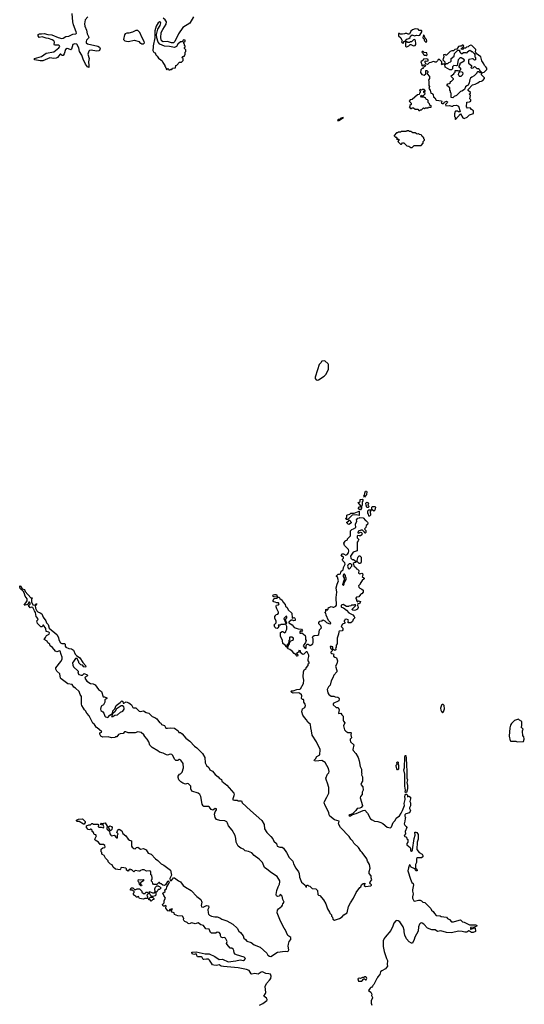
# Model space of a CAD drawing. Extents: x 2673234 to 2760940, y 830506 to 955455.
# Tile 44 of 62: x 2681501 to 2689428, y 893197 to 908678. Entities that reach past the tile are written whole.
import ezdxf

# ---------------------------------------------------------------- set-up
doc = ezdxf.new("R2010")
doc.units = 0

msp = doc.modelspace()

# ---------------------------------------------------------------- linework, layer by layer
at = {"layer": '0CON10XD'}
for points in [[(2682570, 908725), (2682529, 908675), (2682519, 908615), (2682526, 908576), (2682552, 908515), (2682559, 908455), (2682586, 908405), (2682581, 908389), (2682550, 908355), (2682544, 908335), (2682547, 908315), (2682567, 908297), (2682729, 908259), (2682755, 908245), (2682766, 908226), (2682756, 908194), (2682743, 908187), (2682705, 908182), (2682624, 908196), (2682598, 908192), (2682588, 908182), (2682573, 908135), (2682592, 908065), (2682581, 908015), (2682588, 907955), (2682585, 907928), (2682565, 907936), (2682535, 907980), (2682499, 908055), (2682478, 908118), (2682439, 908175), (2682432, 908235), (2682396, 908295), (2682365, 908298), (2682335, 908287), (2682314, 908216), (2682305, 908206), (2682270, 908220), (2682245, 908225), (2682220, 908210), (2682199, 908141), (2682185, 908117), (2682168, 908115), (2682145, 908133), (2682135, 908134), (2682095, 908085), (2682075, 908075), (2682035, 908070), (2681975, 908080), (2681865, 908032), (2681825, 908031), (2681737, 908045), (2681728, 908055), (2681736, 908065), (2681845, 908098), (2681915, 908150), (2682035, 908172), (2682116, 908234), (2682129, 908255), (2682127, 908267), (2682116, 908276), (2682048, 908278), (2682042, 908285), (2682049, 908325), (2682035, 908344), (2682010, 908360), (2681955, 908380), (2681915, 908386), (2681855, 908410), (2681805, 908400), (2681793, 908425), (2681793, 908445), (2681810, 908455), (2681845, 908457), (2681885, 908460), (2681943, 908443), (2682005, 908441), (2682105, 908398), (2682165, 908382), (2682185, 908387), (2682225, 908412), (2682275, 908419), (2682335, 908448), (2682383, 908457), (2682392, 908468), (2682390, 908485), (2682345, 908595), (2682336, 908645), (2682326, 908776)], [(2684230, 908720), (2684175, 908625), (2684066, 908554), (2683995, 908455), (2683939, 908335), (2683915, 908315), (2683885, 908314), (2683824, 908334), (2683755, 908328), (2683729, 908345), (2683716, 908395), (2683722, 908475), (2683747, 908525), (2683801, 908609), (2683805, 908645), (2683787, 908677), (2683755, 908701)], [(2683885, 907890), (2683898, 907902), (2683902, 907918), (2683948, 907922), (2683952, 907958), (2683968, 907962), (2684012, 908008), (2684045, 908010), (2684070, 908035), (2684070, 908065), (2684050, 908085), (2684065, 908100), (2684088, 908102), (2684092, 908118), (2684100, 908125), (2684100, 908165), (2684110, 908175), (2684110, 908205), (2684090, 908225), (2684092, 908238), (2684100, 908245), (2684100, 908265), (2684092, 908272), (2684090, 908295), (2684080, 908305), (2684080, 908325), (2684098, 908342), (2684098, 908358), (2684075, 908360), (2684062, 908348), (2684058, 908332), (2684025, 908328), (2683985, 908292), (2683964, 908256), (2683935, 908240), (2683854, 908256), (2683775, 908259), (2683701, 908291), (2683676, 908326), (2683657, 908395), (2683652, 908445), (2683669, 908531), (2683706, 908585), (2683718, 908628), (2683715, 908638), (2683705, 908642), (2683675, 908628), (2683645, 908577), (2683624, 908505), (2683622, 908395), (2683598, 908265), (2683600, 908225), (2683590, 908215), (2683590, 908195), (2683600, 908185), (2683602, 908172), (2683615, 908160), (2683628, 908158), (2683640, 908125), (2683660, 908105), (2683681, 908071), (2683719, 908049), (2683739, 908029), (2683752, 908005), (2683780, 907955), (2683780, 907945), (2683790, 907935), (2683790, 907925), (2683800, 907915), (2683802, 907902), (2683812, 907892), (2683818, 907892), (2683822, 907908), (2683835, 907910), (2683845, 907890), (2683865, 907890), (2683875, 907900), (2683885, 907890)], [(2683445, 908300), (2683460, 908315), (2683458, 908335), (2683423, 908393), (2683389, 908475), (2683355, 908510), (2683324, 908506), (2683275, 908479), (2683215, 908466), (2683184, 908466), (2683157, 908453), (2683149, 908441), (2683133, 908365), (2683150, 908345), (2683205, 908336), (2683305, 908357), (2683370, 908335), (2683395, 908310), (2683405, 908310), (2683415, 908300), (2683445, 908300)], [(2687525, 908310), (2687540, 908335), (2687558, 908342), (2687585, 908370), (2687615, 908380), (2687635, 908400), (2687642, 908418), (2687665, 908440), (2687705, 908422), (2687735, 908432), (2687765, 908428), (2687788, 908432), (2687820, 908485), (2687820, 908505), (2687815, 908510), (2687775, 908510), (2687758, 908528), (2687715, 908532), (2687672, 908518), (2687645, 908498), (2687625, 908450), (2687605, 908450), (2687585, 908460), (2687555, 908460), (2687547, 908453), (2687515, 908450), (2687475, 908450), (2687465, 908460), (2687452, 908458), (2687452, 908425), (2687490, 908395), (2687498, 908365), (2687510, 908345), (2687500, 908325), (2687512, 908312), (2687525, 908310)], [(2687885, 908320), (2687896, 908344), (2687893, 908365), (2687872, 908385), (2687855, 908430), (2687842, 908438), (2687833, 908393), (2687850, 908380), (2687858, 908345), (2687885, 908320)], [(2687575, 908248), (2687585, 908252), (2687613, 908267), (2687635, 908290), (2687645, 908290), (2687687, 908267), (2687715, 908272), (2687722, 908285), (2687722, 908305), (2687718, 908345), (2687706, 908366), (2687685, 908363), (2687655, 908330), (2687635, 908330), (2687622, 908318), (2687598, 908318), (2687585, 908330), (2687572, 908328), (2687560, 908315), (2687563, 908263), (2687575, 908248)], [(2688345, 907110), (2688425, 907200), (2688464, 907134), (2688485, 907122), (2688530, 907145), (2688565, 907180), (2688628, 907202), (2688632, 907225), (2688628, 907245), (2688616, 907256), (2688597, 907267), (2688575, 907290), (2688535, 907288), (2688518, 907305), (2688525, 907380), (2688566, 907384), (2688590, 907395), (2688588, 907415), (2688570, 907435), (2688580, 907485), (2688560, 907505), (2688580, 907525), (2688580, 907535), (2688548, 907565), (2688548, 907582), (2688614, 907656), (2688655, 907663), (2688696, 907684), (2688725, 907707), (2688755, 907710), (2688775, 907720), (2688800, 907755), (2688800, 907765), (2688750, 907815), (2688772, 907848), (2688797, 907853), (2688823, 907877), (2688837, 907895), (2688840, 907915), (2688826, 907936), (2688800, 907955), (2688790, 907985), (2688762, 908032), (2688745, 908092), (2688670, 908145), (2688670, 908155), (2688660, 908165), (2688665, 908210), (2688605, 908270), (2688587, 908277), (2688562, 908268), (2688545, 908250), (2688522, 908248), (2688505, 908230), (2688472, 908228), (2688455, 908210), (2688430, 908215), (2688478, 908262), (2688468, 908278), (2688452, 908278), (2688435, 908260), (2688415, 908262), (2688395, 908257), (2688368, 908212), (2688335, 908210), (2688315, 908190), (2688288, 908188), (2688263, 908177), (2688210, 908125), (2688205, 908120), (2688195, 908120), (2688185, 908130), (2688160, 908125), (2688162, 908095), (2688148, 908048), (2688180, 908015), (2688180, 907980), (2688145, 907980), (2688135, 907970), (2688120, 907985), (2688130, 907995), (2688130, 908015), (2688095, 908050), (2688075, 908050), (2688065, 908030), (2688045, 908010), (2688025, 908010), (2688005, 908020), (2687983, 908017), (2687957, 908003), (2687932, 907998), (2687905, 907972), (2687882, 907982), (2687870, 908005), (2687870, 908025), (2687885, 908032), (2687895, 908028), (2687915, 908030), (2687915, 908050), (2687895, 908062), (2687842, 908058), (2687838, 908042), (2687800, 908015), (2687820, 907975), (2687820, 907955), (2687825, 907950), (2687855, 907970), (2687868, 907968), (2687878, 907955), (2687868, 907942), (2687852, 907938), (2687842, 907928), (2687835, 907910), (2687822, 907908), (2687802, 907888), (2687797, 907847), (2687817, 907817), (2687855, 907808), (2687882, 907828), (2687882, 907878), (2687895, 907880), (2687910, 907865), (2687910, 907845), (2687902, 907838), (2687900, 907825), (2687940, 907785), (2687940, 907755), (2687923, 907725), (2687930, 907705), (2687930, 907645), (2687940, 907625), (2687928, 907595), (2687947, 907567), (2687962, 907525), (2687978, 907518), (2687997, 907497), (2688002, 907465), (2688020, 907450), (2688044, 907414), (2688125, 907400), (2688130, 907385), (2688122, 907365), (2688135, 907358), (2688158, 907362), (2688168, 907372), (2688172, 907388), (2688195, 907390), (2688208, 907398), (2688220, 907385), (2688215, 907370), (2688190, 907345), (2688195, 907322), (2688255, 907328), (2688285, 907318), (2688305, 907320), (2688315, 907330), (2688365, 907332), (2688395, 907320), (2688420, 907235), (2688415, 907230), (2688395, 907230), (2688385, 907240), (2688345, 907240), (2688340, 907235), (2688330, 907195), (2688330, 907155), (2688340, 907145), (2688340, 907115), (2688345, 907110)], [(2687885, 908112), (2687900, 908125), (2687898, 908158), (2687855, 908160), (2687838, 908178), (2687822, 908178), (2687820, 908165), (2687838, 908148), (2687842, 908132), (2687855, 908120), (2687875, 908120), (2687885, 908112)], [(2688305, 907450), (2688280, 907455), (2688280, 907525), (2688270, 907535), (2688267, 907557), (2688260, 907565), (2688260, 907605), (2688210, 907645), (2688225, 907670), (2688248, 907672), (2688268, 907692), (2688270, 907705), (2688285, 907710), (2688318, 907742), (2688318, 907748), (2688285, 907780), (2688280, 907795), (2688320, 907825), (2688325, 907840), (2688340, 907855), (2688342, 907878), (2688385, 907880), (2688392, 907872), (2688405, 907870), (2688430, 907895), (2688430, 907915), (2688415, 907920), (2688402, 907935), (2688403, 907947), (2688420, 907975), (2688420, 907995), (2688485, 908032), (2688490, 908045), (2688435, 908080), (2688425, 908080), (2688411, 908069), (2688390, 908045), (2688375, 907960), (2688365, 907952), (2688322, 907958), (2688302, 907938), (2688300, 907905), (2688282, 907888), (2688258, 907888), (2688183, 907933), (2688180, 907980), (2688195, 907980), (2688205, 907990), (2688225, 907990), (2688243, 908007), (2688267, 908013), (2688280, 908025), (2688280, 908065), (2688327, 908103), (2688332, 908148), (2688385, 908200), (2688408, 908198), (2688410, 908175), (2688424, 908154), (2688435, 908148), (2688452, 908148), (2688475, 908162), (2688515, 908160), (2688525, 908150), (2688532, 908168), (2688560, 908195), (2688575, 908200), (2688595, 908180), (2688608, 908178), (2688638, 908148), (2688648, 908128), (2688650, 908095), (2688660, 908085), (2688660, 908045), (2688645, 908040), (2688625, 908060), (2688615, 908062), (2688558, 908052), (2688550, 908035), (2688550, 907995), (2688600, 907955), (2688600, 907935), (2688590, 907925), (2688600, 907915), (2688625, 907922), (2688645, 907940), (2688655, 907938), (2688682, 907912), (2688708, 907908), (2688718, 907898), (2688722, 907882), (2688748, 907858), (2688750, 907845), (2688735, 907840), (2688715, 907860), (2688692, 907858), (2688682, 907848), (2688680, 907835), (2688640, 907795), (2688605, 907772), (2688585, 907758), (2688572, 907735), (2688562, 907685), (2688545, 907650), (2688525, 907640), (2688505, 907620), (2688489, 907581), (2688447, 907553), (2688425, 907550), (2688360, 907485), (2688325, 907472), (2688305, 907450)], [(2688402, 907792), (2688435, 907792), (2688462, 907815), (2688467, 907837), (2688452, 907852), (2688415, 907860), (2688392, 907838), (2688390, 907815), (2688400, 907805), (2688402, 907792)], [(2687785, 907250), (2687795, 907260), (2687815, 907260), (2687845, 907290), (2687862, 907282), (2687875, 907290), (2687915, 907290), (2687925, 907300), (2687955, 907300), (2687970, 907315), (2687942, 907332), (2687940, 907355), (2687920, 907375), (2687918, 907408), (2687908, 907418), (2687892, 907422), (2687882, 907432), (2687878, 907448), (2687862, 907452), (2687855, 907460), (2687815, 907460), (2687800, 907475), (2687805, 907490), (2687818, 907488), (2687825, 907480), (2687838, 907482), (2687868, 907512), (2687868, 907518), (2687850, 907535), (2687852, 907558), (2687865, 907550), (2687870, 907555), (2687870, 907565), (2687855, 907580), (2687825, 907580), (2687815, 907570), (2687792, 907578), (2687780, 907565), (2687790, 907555), (2687790, 907535), (2687780, 907525), (2687778, 907502), (2687752, 907498), (2687668, 907422), (2687635, 907420), (2687620, 907395), (2687650, 907365), (2687650, 907345), (2687632, 907328), (2687630, 907315), (2687620, 907305), (2687642, 907282), (2687655, 907280), (2687665, 907290), (2687685, 907290), (2687715, 907270), (2687755, 907270), (2687772, 907252), (2687785, 907250)], [(2686492, 907092), (2686515, 907093), (2686588, 907138), (2686545, 907128), (2686528, 907112), (2686504, 907106), (2686492, 907092)], [(2687665, 906670), (2687695, 906700), (2687805, 906700), (2687840, 906735), (2687840, 906765), (2687858, 906782), (2687860, 906795), (2687852, 906802), (2687848, 906818), (2687822, 906842), (2687820, 906855), (2687808, 906868), (2687782, 906872), (2687765, 906890), (2687758, 906882), (2687745, 906880), (2687715, 906900), (2687675, 906900), (2687645, 906920), (2687625, 906920), (2687615, 906930), (2687585, 906930), (2687575, 906920), (2687515, 906922), (2687495, 906920), (2687485, 906910), (2687445, 906910), (2687435, 906900), (2687422, 906898), (2687382, 906858), (2687382, 906852), (2687402, 906832), (2687418, 906828), (2687428, 906818), (2687420, 906805), (2687432, 906792), (2687445, 906800), (2687458, 906798), (2687458, 906782), (2687440, 906765), (2687485, 906720), (2687498, 906722), (2687515, 906740), (2687535, 906740), (2687582, 906692), (2687615, 906690), (2687645, 906670), (2687665, 906670)], [(2686175, 903010), (2686195, 903013), (2686285, 903072), (2686311, 903099), (2686343, 903155), (2686353, 903185), (2686350, 903255), (2686345, 903268), (2686295, 903312), (2686245, 903310), (2686240, 903305), (2686235, 903290), (2686206, 903254), (2686178, 903172), (2686143, 903055), (2686143, 903037), (2686160, 903015), (2686175, 903010)], [(2686842, 900972), (2686820, 901005), (2686833, 901017), (2686852, 901018), (2686860, 901025), (2686860, 901035), (2686820, 901085), (2686835, 901090), (2686850, 901105), (2686850, 901135), (2686885, 901138), (2686892, 901132), (2686892, 901115), (2686882, 901095), (2686882, 901045), (2686870, 901025), (2686868, 900995), (2686855, 900972), (2686842, 900972)], [(2686915, 901168), (2686908, 901185), (2686918, 901202), (2686924, 901236), (2686933, 901265), (2686947, 901267), (2686952, 901255), (2686948, 901215), (2686915, 901168)], [(2686975, 901010), (2686955, 901010), (2686942, 901045), (2686940, 901075), (2686955, 901090), (2686968, 901088), (2686980, 901075), (2686970, 901045), (2686990, 901025), (2686975, 901010)], [(2687065, 900952), (2687030, 900975), (2687030, 901015), (2687038, 901022), (2687082, 901022), (2687092, 901012), (2687080, 900965), (2687065, 900952)], [(2686745, 900673), (2686782, 900695), (2686777, 900745), (2686798, 900795), (2686792, 900815), (2686815, 900840), (2686837, 900843), (2686845, 900850), (2686897, 900847), (2686932, 900802), (2686945, 900800), (2686965, 900780), (2686968, 900765), (2686965, 900740), (2686942, 900725), (2686937, 900693), (2686920, 900675), (2686925, 900660), (2686940, 900645), (2686938, 900615), (2686928, 900602), (2686922, 900602), (2686918, 900618), (2686885, 900650), (2686865, 900650), (2686820, 900635), (2686812, 900612), (2686822, 900602), (2686855, 900620), (2686870, 900615), (2686880, 900595), (2686875, 900580), (2686857, 900563), (2686835, 900562), (2686815, 900570), (2686800, 900555), (2686802, 900532), (2686828, 900505), (2686820, 900485), (2686802, 900465), (2686800, 900325), (2686740, 900305), (2686698, 900245), (2686701, 900211), (2686725, 900190), (2686745, 900190), (2686790, 900155), (2686777, 900143), (2686755, 900140), (2686742, 900128), (2686740, 900115), (2686750, 900105), (2686752, 900092), (2686788, 900058), (2686790, 900045), (2686805, 900040), (2686828, 900018), (2686823, 899973), (2686845, 899967), (2686875, 899978), (2686885, 899972), (2686892, 899945), (2686880, 899925), (2686910, 899895), (2686910, 899885), (2686881, 899859), (2686850, 899815), (2686848, 899802), (2686822, 899778), (2686828, 899755), (2686842, 899742), (2686876, 899726), (2686895, 899708), (2686899, 899695), (2686894, 899676), (2686875, 899650), (2686865, 899650), (2686852, 899638), (2686828, 899602), (2686793, 899597), (2686780, 899585), (2686782, 899572), (2686790, 899565), (2686790, 899545), (2686802, 899532), (2686815, 899530), (2686825, 899540), (2686852, 899532), (2686846, 899505), (2686838, 899495), (2686812, 899498), (2686808, 899465), (2686812, 899455), (2686819, 899435), (2686805, 899408), (2686778, 899392), (2686755, 899388), (2686735, 899392), (2686720, 899405), (2686780, 899465), (2686775, 899480), (2686762, 899478), (2686755, 899470), (2686715, 899470), (2686705, 899460), (2686673, 899457), (2686665, 899450), (2686635, 899450), (2686582, 899482), (2686552, 899475), (2686550, 899445), (2686555, 899440), (2686585, 899430), (2686636, 899396), (2686671, 899351), (2686735, 899318), (2686756, 899296), (2686763, 899275), (2686742, 899248), (2686729, 899215), (2686705, 899196), (2686660, 899195), (2686658, 899205), (2686668, 899225), (2686660, 899240), (2686635, 899250), (2686610, 899245), (2686610, 899235), (2686600, 899225), (2686600, 899215), (2686610, 899205), (2686608, 899192), (2686574, 899176), (2686550, 899135), (2686575, 899110), (2686575, 899083), (2686565, 899071), (2686518, 899062), (2686513, 899055), (2686508, 899015), (2686487, 898955), (2686488, 898865), (2686470, 898845), (2686470, 898805), (2686460, 898795), (2686468, 898785), (2686465, 898770), (2686452, 898762), (2686422, 898782), (2686418, 898818), (2686405, 898820), (2686395, 898830), (2686380, 898815), (2686382, 898795), (2686408, 898778), (2686412, 898765), (2686410, 898755), (2686390, 898735), (2686390, 898725), (2686405, 898710), (2686428, 898708), (2686438, 898695), (2686430, 898685), (2686432, 898672), (2686450, 898655), (2686480, 898645), (2686494, 898595), (2686485, 898550), (2686460, 898515), (2686482, 898445), (2686482, 898425), (2686436, 898374), (2686418, 898328), (2686396, 898285), (2686380, 898215), (2686354, 898186), (2686332, 898145), (2686344, 898094), (2686355, 898070), (2686375, 898060), (2686395, 898040), (2686435, 898043), (2686455, 898033), (2686496, 898026), (2686512, 898015), (2686520, 898000), (2686515, 897967), (2686425, 897928), (2686423, 897905), (2686472, 897862), (2686505, 897862), (2686521, 897825), (2686510, 897775), (2686515, 897770), (2686545, 897772), (2686559, 897749), (2686583, 897725), (2686580, 897665), (2686587, 897647), (2686608, 897625), (2686587, 897575), (2686602, 897512), (2686622, 897492), (2686655, 897472), (2686705, 897470), (2686710, 897465), (2686703, 897435), (2686712, 897388), (2686693, 897367), (2686690, 897345), (2686700, 897335), (2686700, 897325), (2686750, 897275), (2686734, 897204), (2686739, 897189), (2686781, 897141), (2686817, 897075), (2686832, 897025), (2686848, 896935), (2686870, 896895), (2686870, 896835), (2686878, 896825), (2686870, 896805), (2686887, 896775), (2686887, 896705), (2686875, 896688), (2686861, 896655), (2686893, 896615), (2686897, 896565), (2686883, 896535), (2686883, 896495), (2686856, 896464), (2686851, 896445), (2686887, 896325), (2686884, 896315), (2686867, 896293), (2686845, 896279), (2686802, 896278), (2686781, 896245), (2686730, 896190), (2686685, 896176), (2686672, 896165), (2686675, 896160), (2686695, 896160), (2686728, 896182), (2686785, 896199), (2686894, 896246), (2686925, 896247), (2686964, 896204), (2687014, 896115), (2687040, 896095), (2687075, 896076), (2687125, 896071), (2687175, 896056), (2687205, 896041), (2687274, 895984), (2687325, 895969), (2687339, 895985), (2687370, 896055), (2687398, 896085), (2687414, 896126), (2687465, 896158), (2687496, 896204), (2687513, 896245), (2687546, 896325), (2687541, 896355), (2687554, 896415), (2687549, 896475), (2687554, 896486), (2687565, 896499), (2687575, 896500), (2687592, 896485), (2687595, 896458), (2687615, 896470), (2687638, 896455), (2687641, 896425), (2687630, 896385), (2687639, 896365), (2687642, 896315), (2687623, 896285), (2687623, 896275), (2687640, 896245), (2687623, 896207), (2687568, 896192), (2687552, 896175), (2687550, 896155), (2687562, 896135), (2687554, 896116), (2687553, 896075), (2687541, 896035), (2687550, 896015), (2687572, 895995), (2687582, 895975), (2687557, 895915), (2687560, 895875), (2687544, 895856), (2687543, 895843), (2687576, 895826), (2687580, 895800), (2687597, 895787), (2687600, 895745), (2687584, 895726), (2687584, 895704), (2687634, 895665), (2687641, 895651), (2687642, 895615), (2687655, 895603), (2687665, 895610), (2687670, 895625), (2687696, 895804), (2687712, 895855), (2687706, 895904), (2687725, 895906), (2687738, 895898), (2687761, 895865), (2687758, 895795), (2687745, 895745), (2687742, 895632), (2687774, 895584), (2687825, 895558), (2687835, 895535), (2687832, 895518), (2687812, 895498), (2687752, 895498), (2687732, 895488), (2687732, 895425), (2687721, 895395), (2687717, 895347), (2687722, 895332), (2687742, 895322), (2687744, 895296), (2687724, 895294), (2687707, 895327), (2687652, 895352), (2687635, 895383), (2687625, 895388), (2687607, 895343), (2687600, 895295), (2687638, 895165), (2687663, 895113), (2687682, 895095), (2687686, 895076), (2687669, 894995), (2687669, 894975), (2687684, 894935), (2687670, 894885), (2687672, 894865), (2687694, 894825), (2687705, 894818), (2687767, 894833), (2687793, 894833), (2687814, 894824), (2687835, 894804), (2687865, 894796), (2687960, 894705), (2687970, 894675), (2687998, 894658), (2688016, 894625), (2688045, 894594), (2688105, 894586), (2688122, 894578), (2688207, 894567), (2688220, 894545), (2688253, 894533), (2688285, 894493), (2688315, 894494), (2688405, 894522), (2688425, 894523), (2688455, 894492), (2688485, 894488), (2688565, 894448), (2688667, 894447), (2688680, 894435), (2688675, 894420), (2688653, 894417), (2688645, 894410), (2688580, 894405), (2688585, 894380), (2688595, 894380), (2688605, 894390), (2688625, 894390), (2688635, 894400), (2688658, 894398), (2688659, 894341), (2688625, 894327), (2688597, 894327), (2688568, 894348), (2688555, 894350), (2688527, 894333), (2688495, 894329), (2688453, 894343), (2688395, 894348), (2688285, 894321), (2688205, 894324), (2688118, 894352), (2688065, 894344), (2688025, 894366), (2687975, 894370), (2687905, 894396), (2687848, 894458), (2687825, 894472), (2687805, 894476), (2687795, 894473), (2687782, 894455), (2687767, 894413), (2687758, 894345), (2687710, 894255), (2687696, 894214), (2687672, 894158), (2687655, 894158), (2687620, 894180), (2687579, 894229), (2687552, 894285), (2687540, 894335), (2687542, 894365), (2687526, 894415), (2687471, 894495), (2687448, 894508), (2687425, 894513), (2687412, 894508), (2687378, 894472), (2687364, 894426), (2687332, 894358), (2687240, 894255), (2687225, 894230), (2687213, 894193), (2687213, 894107), (2687227, 894025), (2687262, 893915), (2687280, 893885), (2687272, 893825), (2687278, 893795), (2687248, 893755), (2687190, 893725), (2687170, 893705), (2687160, 893665), (2687120, 893625), (2687120, 893615), (2687110, 893605), (2687065, 893510), (2687050, 893495), (2687045, 893480), (2687025, 893460), (2687015, 893460), (2687005, 893450), (2686982, 893415), (2687015, 893390), (2687030, 893355), (2687028, 893335), (2687042, 893305), (2687042, 893295), (2687020, 893255), (2687020, 893215), (2687031, 893185)], [(2686655, 900820), (2686635, 900820), (2686620, 900835), (2686638, 900852), (2686640, 900885), (2686650, 900895), (2686687, 900903), (2686703, 900917), (2686755, 900920), (2686835, 900950), (2686835, 900880), (2686785, 900893), (2686725, 900890), (2686655, 900820)], [(2686995, 900872), (2686983, 900873), (2686980, 900905), (2686970, 900915), (2686970, 900955), (2686985, 900970), (2687015, 900970), (2687020, 900965), (2687008, 900945), (2687010, 900885), (2686995, 900872)], [(2682344, 898586), (2682332, 898568), (2682335, 898528), (2682345, 898503), (2682420, 898435), (2682422, 898418), (2682412, 898402), (2682430, 898385), (2682465, 898372), (2682485, 898372), (2682515, 898398), (2682560, 898375), (2682567, 898367), (2682565, 898360), (2682531, 898339), (2682522, 898325), (2682555, 898280), (2682615, 898240), (2682657, 898237), (2682689, 898219), (2682737, 898147), (2682788, 898115), (2682813, 898033), (2682835, 898032), (2682868, 898015), (2682870, 898005), (2682838, 897985), (2682838, 897945), (2682820, 897905), (2682782, 897885), (2682770, 897835), (2682774, 897814), (2682805, 897797), (2682825, 897773), (2682841, 897725), (2682850, 897715), (2682885, 897708), (2682916, 897745), (2682960, 897770), (2682965, 897810), (2682997, 897843), (2683015, 897894), (2683080, 897940), (2683105, 897968), (2683119, 897959), (2683125, 897930), (2683135, 897930), (2683175, 897953), (2683218, 897935), (2683258, 897905), (2683276, 897866), (2683287, 897857), (2683325, 897856), (2683376, 897806), (2683395, 897802), (2683445, 897812), (2683486, 897786), (2683528, 897775), (2683580, 897720), (2683625, 897706), (2683655, 897684), (2683695, 897630), (2683719, 897615), (2683727, 897597), (2683775, 897580), (2683795, 897540), (2683825, 897537), (2683875, 897546), (2683935, 897539), (2683992, 897495), (2684002, 897472), (2684025, 897470), (2684055, 897450), (2684111, 897381), (2684174, 897335), (2684245, 897258), (2684285, 897231), (2684372, 897142), (2684411, 897075), (2684412, 896995), (2684433, 896953), (2684471, 896921), (2684486, 896885), (2684531, 896861), (2684570, 896810), (2684618, 896772), (2684640, 896745), (2684670, 896730), (2684674, 896704), (2684756, 896645), (2684865, 896517), (2684870, 896505), (2684866, 896474), (2684848, 896425), (2684850, 896410), (2684875, 896404), (2684915, 896409), (2684935, 896398), (2684985, 896398), (2684996, 896366), (2685125, 896242), (2685305, 896088), (2685340, 896025), (2685348, 895955), (2685385, 895897), (2685445, 895837), (2685477, 895797), (2685495, 895764), (2685537, 895725), (2685544, 895685), (2685585, 895668), (2685626, 895666), (2685645, 895654), (2685690, 895585), (2685733, 895503), (2685790, 895450), (2685801, 895405), (2685838, 895338), (2685882, 895282), (2685891, 895255), (2685896, 895196), (2685930, 895115), (2685978, 895078), (2685994, 895044), (2686005, 895040), (2686012, 895068), (2686025, 895070), (2686038, 895058), (2686060, 895055), (2686095, 895020), (2686155, 895010), (2686180, 894985), (2686182, 894922), (2686193, 894913), (2686215, 894910), (2686275, 894840), (2686308, 894778), (2686335, 894700), (2686370, 894645), (2686372, 894632), (2686400, 894605), (2686400, 894585), (2686417, 894567), (2686420, 894535), (2686445, 894520), (2686525, 894544), (2686565, 894571), (2686595, 894604), (2686644, 894635), (2686667, 894735), (2686697, 894795), (2686744, 894865), (2686785, 894954), (2686845, 895032), (2686862, 895045), (2686868, 895075), (2686875, 895082), (2686895, 895098), (2686925, 895100), (2686928, 895092), (2686910, 895075), (2686912, 895065), (2686935, 895050), (2687015, 895062), (2687028, 895072), (2687028, 895078), (2687011, 895091), (2687002, 895105), (2687008, 895125), (2687030, 895155), (2687023, 895183), (2687022, 895215), (2686990, 895255), (2686990, 895285), (2687008, 895335), (2686998, 895395), (2686965, 895450), (2686952, 895485), (2686880, 895585), (2686858, 895605), (2686822, 895665), (2686750, 895730), (2686734, 895764), (2686703, 895795), (2686677, 895835), (2686539, 895979), (2686507, 896035), (2686517, 896077), (2686446, 896096), (2686375, 896155), (2686363, 896175), (2686358, 896215), (2686299, 896325), (2686286, 896365), (2686288, 896385), (2686328, 896452), (2686355, 896515), (2686356, 896605), (2686336, 896675), (2686318, 896715), (2686312, 896755), (2686334, 896816), (2686355, 896835), (2686364, 896855), (2686351, 896905), (2686298, 896998), (2686245, 897029), (2686155, 897019), (2686133, 897025), (2686127, 897035), (2686150, 897055), (2686168, 897095), (2686215, 897118), (2686221, 897205), (2686162, 897322), (2686095, 897427), (2686087, 897495), (2686073, 897545), (2686070, 897595), (2686026, 897635), (2686008, 897668), (2685976, 897705), (2685951, 897745), (2685934, 897795), (2685945, 897840), (2685978, 897862), (2685988, 897895), (2685984, 897915), (2685966, 897945), (2685967, 897977), (2685957, 897987), (2685945, 897988), (2685929, 898005), (2685933, 898045), (2685928, 898065), (2685895, 898087), (2685875, 898092), (2685795, 898088), (2685775, 898099), (2685762, 898115), (2685770, 898125), (2685795, 898124), (2685856, 898144), (2685899, 898150), (2685911, 898159), (2685958, 898242), (2685963, 898295), (2685956, 898345), (2685960, 898425), (2685972, 898455), (2686000, 898475), (2686000, 898485), (2686030, 898525), (2686032, 898548), (2686047, 898563), (2686047, 898577), (2686030, 898595), (2686030, 898625), (2686042, 898665), (2686042, 898685), (2686015, 898740), (2686002, 898738), (2685965, 898700), (2685947, 898697), (2685900, 898735), (2685910, 898745), (2685910, 898755), (2685885, 898760), (2685880, 898735), (2685850, 898715), (2685850, 898705), (2685865, 898700), (2685872, 898685), (2685865, 898672), (2685855, 898672), (2685843, 898683), (2685838, 898698), (2685811, 898711), (2685779, 898749), (2685747, 898777), (2685720, 898785), (2685710, 898795), (2685712, 898808), (2685720, 898815), (2685720, 898835), (2685740, 898865), (2685740, 898885), (2685748, 898892), (2685752, 898908), (2685788, 898922), (2685800, 898935), (2685800, 898955), (2685775, 898968), (2685745, 898970), (2685740, 898965), (2685740, 898925), (2685730, 898915), (2685730, 898885), (2685722, 898878), (2685718, 898862), (2685700, 898845), (2685698, 898812), (2685685, 898810), (2685678, 898838), (2685635, 898868), (2685630, 898915), (2685600, 898985), (2685598, 899042), (2685623, 899057), (2685635, 899058), (2685665, 899040), (2685680, 899055), (2685680, 899065), (2685700, 899095), (2685700, 899135), (2685690, 899145), (2685688, 899168), (2685672, 899172), (2685665, 899180), (2685655, 899170), (2685605, 899170), (2685595, 899160), (2685562, 899158), (2685570, 899135), (2685558, 899115), (2685545, 899108), (2685525, 899110), (2685508, 899125), (2685500, 899165), (2685530, 899195), (2685532, 899205), (2685530, 899225), (2685508, 899265), (2685510, 899295), (2685523, 899317), (2685532, 899328), (2685555, 899332), (2685568, 899345), (2685568, 899365), (2685538, 899415), (2685528, 899445), (2685528, 899462), (2685535, 899470), (2685565, 899480), (2685578, 899495), (2685565, 899508), (2685538, 899508), (2685515, 899522), (2685494, 899524), (2685485, 899530), (2685482, 899545), (2685495, 899570), (2685505, 899578), (2685545, 899580), (2685550, 899600), (2685493, 899603), (2685480, 899615), (2685482, 899635), (2685505, 899642), (2685535, 899638), (2685550, 899600), (2685575, 899600), (2685590, 899575), (2685625, 899552), (2685636, 899526), (2685670, 899485), (2685679, 899459), (2685702, 899435), (2685717, 899397), (2685778, 899345), (2685780, 899275), (2685785, 899270), (2685815, 899278), (2685825, 899270), (2685830, 899255), (2685828, 899232), (2685805, 899228), (2685787, 899237), (2685765, 899238), (2685730, 899205), (2685730, 899195), (2685780, 899165), (2685813, 899123), (2685875, 899100), (2685930, 899095), (2685942, 899068), (2685935, 899060), (2685912, 899068), (2685900, 899055), (2685902, 899032), (2685925, 899030), (2685935, 899040), (2685986, 898995), (2685992, 898975), (2685990, 898935), (2686000, 898915), (2685990, 898885), (2685952, 898835), (2685985, 898790), (2686000, 898795), (2686000, 898835), (2686013, 898857), (2686035, 898857), (2686065, 898838), (2686108, 898865), (2686113, 898885), (2686112, 898945), (2686102, 898965), (2686105, 898980), (2686125, 898998), (2686185, 899000), (2686198, 899012), (2686210, 899085), (2686240, 899115), (2686230, 899145), (2686200, 899180), (2686202, 899202), (2686215, 899220), (2686252, 899228), (2686265, 899240), (2686295, 899228), (2686321, 899201), (2686355, 899182), (2686385, 899180), (2686390, 899185), (2686385, 899200), (2686353, 899233), (2686313, 899313), (2686310, 899345), (2686302, 899352), (2686300, 899365), (2686310, 899375), (2686310, 899405), (2686318, 899408), (2686325, 899390), (2686345, 899410), (2686352, 899438), (2686365, 899438), (2686395, 899450), (2686425, 899440), (2686435, 899442), (2686465, 899457), (2686476, 899475), (2686471, 899595), (2686481, 899675), (2686474, 899745), (2686488, 899805), (2686508, 899855), (2686492, 899912), (2686480, 899925), (2686480, 899935), (2686505, 899962), (2686525, 899960), (2686543, 899967), (2686552, 900005), (2686582, 900028), (2686588, 900065), (2686612, 900115), (2686607, 900137), (2686575, 900170), (2686570, 900185), (2686570, 900195), (2686588, 900212), (2686590, 900225), (2686578, 900238), (2686565, 900240), (2686550, 900265), (2686565, 900280), (2686585, 900280), (2686625, 900260), (2686645, 900270), (2686668, 900295), (2686673, 900325), (2686667, 900347), (2686605, 900410), (2686592, 900445), (2686612, 900478), (2686625, 900490), (2686638, 900492), (2686648, 900502), (2686650, 900515), (2686698, 900562), (2686698, 900642), (2686717, 900663), (2686745, 900673)], [(2686675, 900740), (2686660, 900745), (2686640, 900765), (2686640, 900775), (2686668, 900792), (2686672, 900808), (2686685, 900810), (2686690, 900795), (2686710, 900775), (2686710, 900765), (2686675, 900740)], [(2686855, 900130), (2686835, 900130), (2686815, 900150), (2686800, 900155), (2686800, 900175), (2686813, 900217), (2686820, 900235), (2686835, 900250), (2686845, 900250), (2686866, 900226), (2686867, 900153), (2686855, 900130)], [(2686675, 900040), (2686720, 900085), (2686720, 900105), (2686705, 900120), (2686675, 900120), (2686658, 900102), (2686652, 900085), (2686660, 900055), (2686675, 900040)], [(2686585, 899780), (2686600, 899805), (2686600, 899825), (2686630, 899875), (2686630, 899905), (2686620, 899915), (2686617, 899937), (2686605, 899960), (2686595, 899960), (2686582, 899945), (2686584, 899924), (2686600, 899895), (2686600, 899865), (2686592, 899858), (2686588, 899842), (2686580, 899835), (2686580, 899815), (2686570, 899805), (2686570, 899795), (2686585, 899780)], [(2684668, 894255), (2684658, 894275), (2684655, 894300), (2684635, 894327), (2684605, 894332), (2684582, 894318), (2684556, 894314), (2684515, 894318), (2684497, 894327), (2684475, 894377), (2684426, 894386), (2684388, 894435), (2684346, 894446), (2684305, 894478), (2684255, 894464), (2684205, 894477), (2684165, 894463), (2684148, 894468), (2684130, 894485), (2684095, 894500), (2684078, 894515), (2684072, 894525), (2684078, 894545), (2684060, 894585), (2683985, 894588), (2683931, 894611), (2683926, 894636), (2683895, 894648), (2683880, 894665), (2683882, 894678), (2683900, 894685), (2683897, 894697), (2683860, 894685), (2683845, 894660), (2683827, 894667), (2683798, 894708), (2683800, 894745), (2683785, 894750), (2683775, 894740), (2683755, 894740), (2683743, 894765), (2683770, 894795), (2683773, 894827), (2683792, 894865), (2683767, 894907), (2683752, 894945), (2683787, 894973), (2683782, 894995), (2683808, 895012), (2683813, 895045), (2683840, 895085), (2683853, 895125), (2683835, 895133), (2683825, 895128), (2683793, 895075), (2683776, 895064), (2683749, 895069), (2683725, 895090), (2683715, 895090), (2683695, 895110), (2683685, 895110), (2683655, 895080), (2683603, 895083), (2683590, 895095), (2683588, 895118), (2683570, 895135), (2683570, 895155), (2683580, 895165), (2683582, 895185), (2683575, 895220), (2683562, 895235), (2683562, 895275), (2683555, 895288), (2683535, 895298), (2683495, 895288), (2683455, 895312), (2683425, 895312), (2683401, 895299), (2683395, 895290), (2683375, 895288), (2683315, 895300), (2683295, 895282), (2683265, 895310), (2683243, 895313), (2683235, 895320), (2683222, 895318), (2683205, 895290), (2683180, 895305), (2683180, 895325), (2683170, 895335), (2683105, 895350), (2683092, 895345), (2683087, 895323), (2683078, 895312), (2683005, 895322), (2682967, 895355), (2682955, 895390), (2682925, 895400), (2682890, 895435), (2682890, 895455), (2682848, 895495), (2682828, 895538), (2682790, 895555), (2682790, 895585), (2682782, 895595), (2682783, 895637), (2682805, 895658), (2682836, 895664), (2682842, 895675), (2682838, 895695), (2682815, 895712), (2682765, 895708), (2682740, 895745), (2682687, 895777), (2682683, 895795), (2682708, 895848), (2682695, 895860), (2682670, 895865), (2682658, 895898), (2682642, 895912), (2682638, 895935), (2682625, 895950), (2682615, 895950), (2682605, 895940), (2682574, 895944), (2682552, 895975), (2682550, 896005), (2682585, 896018), (2682612, 896018), (2682632, 896038), (2682645, 896040), (2682658, 896028), (2682727, 896027), (2682740, 896015), (2682732, 895995), (2682743, 895983), (2682783, 895983), (2682815, 895972), (2682823, 895985), (2682808, 896028), (2682785, 896017), (2682772, 896025), (2682785, 896043), (2682815, 896038), (2682824, 896046), (2682845, 896050), (2682877, 895997), (2682868, 895965), (2682872, 895955), (2682912, 895918), (2682918, 895875), (2682934, 895854), (2682945, 895848), (2682985, 895858), (2683024, 895814), (2683035, 895812), (2683036, 895855), (2683050, 895875), (2683028, 895898), (2683038, 895925), (2683055, 895948), (2683065, 895950), (2683106, 895926), (2683123, 895885), (2683168, 895848), (2683204, 895794), (2683225, 895778), (2683258, 895765), (2683257, 895685), (2683266, 895666), (2683295, 895647), (2683315, 895642), (2683335, 895662), (2683355, 895670), (2683398, 895638), (2683445, 895646), (2683486, 895626), (2683520, 895575), (2683565, 895556), (2683634, 895484), (2683669, 895459), (2683724, 895405), (2683765, 895386), (2683870, 895305), (2683886, 895225), (2683860, 895175), (2683866, 895146), (2683887, 895143), (2683915, 895183), (2683935, 895188), (2683998, 895138), (2684028, 895125), (2684068, 895065), (2684105, 895038), (2684197, 894987), (2684285, 894890), (2684344, 894844), (2684360, 894805), (2684352, 894752), (2684357, 894727), (2684385, 894724), (2684435, 894752), (2684465, 894745), (2684473, 894717), (2684457, 894685), (2684460, 894635), (2684468, 894615), (2684481, 894601), (2684512, 894585), (2684565, 894573), (2684605, 894574), (2684646, 894556), (2684675, 894534), (2684755, 894509), (2684848, 894458), (2684919, 894395), (2684945, 894349), (2684971, 894325), (2685009, 894275), (2685021, 894235), (2685050, 894215), (2685070, 894190), (2685139, 894169), (2685185, 894131), (2685278, 894098), (2685383, 894003), (2685401, 893971), (2685425, 893952), (2685445, 893950), (2685552, 894018), (2685673, 894033), (2685705, 894027), (2685719, 894031), (2685729, 894055), (2685720, 894110), (2685723, 894145), (2685736, 894184), (2685758, 894215), (2685760, 894245), (2685715, 894280), (2685672, 894375), (2685654, 894394), (2685596, 894506), (2685548, 894635), (2685550, 894675), (2685565, 894700), (2685619, 894741), (2685630, 894755), (2685633, 894777), (2685656, 894805), (2685636, 894846), (2685624, 894895), (2685610, 894915), (2685595, 894923), (2685580, 894895), (2685555, 894890), (2685534, 894904), (2685528, 894925), (2685540, 894985), (2685561, 895045), (2685583, 895085), (2685589, 895125), (2685585, 895138), (2685547, 895205), (2685455, 895265), (2685381, 895321), (2685348, 895348), (2685316, 895425), (2685265, 895481), (2685185, 895539), (2685147, 895577), (2685095, 895600), (2685045, 895612), (2685015, 895636), (2684975, 895651), (2684934, 895685), (2684902, 895745), (2684896, 895806), (2684885, 895850), (2684839, 895935), (2684780, 896005), (2684767, 896045), (2684753, 896065), (2684725, 896084), (2684645, 896086), (2684592, 896102), (2684573, 896135), (2684560, 896185), (2684569, 896225), (2684592, 896255), (2684591, 896271), (2684574, 896276), (2684535, 896249), (2684509, 896259), (2684485, 896295), (2684465, 896309), (2684395, 896309), (2684385, 896316), (2684369, 896345), (2684346, 896465), (2684329, 896495), (2684305, 896517), (2684205, 896549), (2684191, 896585), (2684187, 896627), (2684155, 896662), (2684135, 896668), (2684105, 896659), (2684065, 896672), (2684030, 896695), (2684000, 896725), (2683988, 896765), (2683988, 896782), (2684010, 896815), (2684025, 896820), (2684054, 896846), (2684074, 896915), (2684068, 896985), (2684034, 897035), (2684013, 897047), (2684002, 897045), (2683985, 897029), (2683955, 897029), (2683938, 897045), (2683901, 897115), (2683889, 897125), (2683865, 897129), (2683825, 897114), (2683805, 897117), (2683755, 897143), (2683699, 897159), (2683672, 897182), (2683583, 897233), (2683545, 897269), (2683527, 897325), (2683505, 897365), (2683468, 897405), (2683451, 897435), (2683408, 897468), (2683355, 897479), (2683314, 897466), (2683206, 897466), (2683169, 897479), (2683145, 897480), (2683124, 897456), (2683081, 897449), (2683055, 897438), (2683025, 897400), (2683005, 897400), (2682995, 897390), (2682945, 897387), (2682893, 897403), (2682805, 897399), (2682777, 897415), (2682761, 897445), (2682760, 897465), (2682790, 897475), (2682788, 897485), (2682720, 897545), (2682705, 897550), (2682674, 897595), (2682650, 897615), (2682591, 897735), (2682556, 897775), (2682535, 897810), (2682517, 897825), (2682504, 897855), (2682476, 897895), (2682471, 897915), (2682472, 898035), (2682450, 898070), (2682436, 898115), (2682378, 898169), (2682350, 898185), (2682323, 898225), (2682255, 898238), (2682152, 898312), (2682144, 898325), (2682130, 898395), (2682085, 898437), (2682068, 898465), (2682070, 898485), (2682145, 898587), (2682166, 898624), (2682168, 898655), (2682151, 898695), (2682139, 898749), (2682125, 898757), (2682085, 898740), (2682065, 898748), (2682018, 898805), (2681982, 898835), (2681975, 898860), (2681945, 898882), (2681932, 898905), (2681883, 898933), (2681907, 898963), (2681924, 898996), (2681963, 899017), (2681968, 899035), (2681958, 899048), (2681917, 899057), (2681912, 899105), (2681875, 899160), (2681865, 899160), (2681862, 899145), (2681848, 899132), (2681835, 899134), (2681817, 899145), (2681783, 899185), (2681770, 899225), (2681788, 899242), (2681790, 899255), (2681758, 899295), (2681750, 899355), (2681731, 899381), (2681708, 899435), (2681685, 899442), (2681665, 899430), (2681640, 899465), (2681642, 899478), (2681655, 899480), (2681665, 899490), (2681666, 899506), (2681655, 899518), (2681645, 899518), (2681628, 899482), (2681585, 899470), (2681572, 899475), (2681619, 899541), (2681621, 899571), (2681588, 899615), (2681579, 899649), (2681559, 899689), (2681508, 899735), (2681501, 899755), (2681504, 899776), (2681515, 899770), (2681539, 899729), (2681578, 899718), (2681587, 899685), (2681675, 899588), (2681697, 899587), (2681687, 899563), (2681686, 899525), (2681710, 899480), (2681738, 899472), (2681760, 899495), (2681770, 899495), (2681760, 899475), (2681742, 899468), (2681749, 899425), (2681771, 899381), (2681787, 899367), (2681825, 899354), (2681848, 899335), (2681870, 899285), (2681913, 899225), (2681923, 899195), (2681946, 899166), (2681962, 899112), (2682082, 899012), (2682111, 898965), (2682118, 898925), (2682142, 898882), (2682165, 898869), (2682209, 898869), (2682217, 898855), (2682215, 898830), (2682225, 898813), (2682275, 898792), (2682315, 898786), (2682345, 898767), (2682371, 898701), (2682391, 898681), (2682448, 898645), (2682491, 898571), (2682535, 898525), (2682538, 898502), (2682525, 898498), (2682511, 898501), (2682485, 898528), (2682460, 898535), (2682432, 898565), (2682432, 898575), (2682402, 898632), (2682378, 898632), (2682344, 898586)], [(2685695, 899190), (2685700, 899195), (2685680, 899225), (2685680, 899255), (2685700, 899275), (2685700, 899295), (2685685, 899300), (2685650, 899265), (2685682, 899192), (2685695, 899190)], [(2682942, 897722), (2682965, 897724), (2682995, 897742), (2683035, 897750), (2683085, 897790), (2683123, 897807), (2683143, 897837), (2683143, 897855), (2683135, 897872), (2683115, 897890), (2683095, 897892), (2683017, 897835), (2682999, 897801), (2682965, 897768), (2682960, 897770), (2682956, 897744), (2682942, 897722)], [(2688145, 897782), (2688158, 897795), (2688172, 897845), (2688168, 897895), (2688155, 897910), (2688145, 897912), (2688125, 897900), (2688110, 897855), (2688115, 897820), (2688125, 897800), (2688145, 897782)], [(2689315, 897323), (2689415, 897330), (2689428, 897365), (2689420, 897405), (2689402, 897415), (2689398, 897495), (2689410, 897525), (2689380, 897555), (2689390, 897575), (2689390, 897645), (2689352, 897662), (2689335, 897680), (2689275, 897660), (2689225, 897610), (2689210, 897585), (2689198, 897545), (2689191, 897415), (2689205, 897340), (2689215, 897332), (2689295, 897332), (2689315, 897323)], [(2687565, 896526), (2687558, 896535), (2687564, 896565), (2687552, 896625), (2687549, 896815), (2687537, 896885), (2687547, 896915), (2687549, 897085), (2687555, 897110), (2687565, 897110), (2687571, 897065), (2687585, 896855), (2687585, 896755), (2687592, 896725), (2687584, 896685), (2687594, 896635), (2687594, 896586), (2687575, 896529), (2687565, 896526)], [(2687435, 896882), (2687425, 896898), (2687416, 896945), (2687416, 896955), (2687430, 896975), (2687425, 897000), (2687435, 897010), (2687448, 897005), (2687448, 896985), (2687440, 896975), (2687449, 896959), (2687450, 896895), (2687445, 896882), (2687435, 896882)], [(2682515, 896030), (2682505, 896030), (2682435, 896072), (2682405, 896072), (2682395, 896080), (2682395, 896090), (2682423, 896107), (2682485, 896112), (2682532, 896072), (2682532, 896055), (2682515, 896030)], [(2682921, 895931), (2682897, 895975), (2682898, 895985), (2682915, 896002), (2682943, 895993), (2682952, 895975), (2682951, 895945), (2682935, 895931), (2682921, 895931)], [(2683415, 895060), (2683402, 895062), (2683382, 895082), (2683380, 895115), (2683365, 895122), (2683360, 895135), (2683365, 895160), (2683395, 895152), (2683438, 895158), (2683450, 895145), (2683400, 895105), (2683400, 895085), (2683418, 895068), (2683415, 895060)], [(2683445, 894850), (2683385, 894858), (2683365, 894890), (2683352, 894888), (2683345, 894880), (2683332, 894882), (2683328, 894898), (2683305, 894910), (2683288, 894928), (2683288, 894942), (2683300, 894955), (2683298, 894978), (2683282, 894982), (2683275, 894990), (2683242, 894992), (2683240, 895005), (2683248, 895012), (2683252, 895028), (2683278, 895028), (2683305, 895000), (2683325, 895000), (2683345, 895010), (2683385, 895010), (2683418, 894978), (2683422, 894962), (2683448, 894938), (2683472, 894938), (2683485, 894958), (2683495, 894960), (2683505, 894960), (2683518, 894948), (2683518, 894932), (2683500, 894915), (2683510, 894885), (2683508, 894862), (2683468, 894862), (2683445, 894850)], [(2683595, 894890), (2683575, 894890), (2683560, 894905), (2683540, 894945), (2683542, 894968), (2683585, 894950), (2683618, 894952), (2683630, 894965), (2683622, 895015), (2683632, 895038), (2683655, 895060), (2683675, 895060), (2683682, 895052), (2683698, 895048), (2683718, 895028), (2683718, 895022), (2683695, 895002), (2683675, 895000), (2683659, 894971), (2683640, 894955), (2683638, 894912), (2683628, 894902), (2683595, 894890)], [(2683565, 894820), (2683548, 894838), (2683532, 894842), (2683530, 894855), (2683555, 894880), (2683585, 894880), (2683608, 894858), (2683610, 894845), (2683585, 894840), (2683565, 894820)], [(2685266, 893185), (2685322, 893208), (2685384, 893255), (2685389, 893265), (2685391, 893275), (2685379, 893295), (2685336, 893325), (2685362, 893365), (2685368, 893385), (2685355, 893475), (2685376, 893525), (2685427, 893575), (2685444, 893605), (2685450, 893640), (2685440, 893670), (2685417, 893677), (2685365, 893679), (2685315, 893707), (2685295, 893702), (2685245, 893672), (2685195, 893682), (2685145, 893670), (2685135, 893677), (2685106, 893726), (2685065, 893745), (2684933, 893773), (2684705, 893789), (2684668, 893798), (2684636, 893816), (2684595, 893806), (2684552, 893812), (2684530, 893820), (2684516, 893845), (2684485, 893892), (2684468, 893905), (2684438, 893908), (2684395, 893900), (2684385, 893904), (2684365, 893933), (2684352, 893942), (2684295, 893946), (2684282, 893962), (2684275, 893988), (2684235, 893982), (2684212, 893992), (2684203, 894015), (2684215, 894019), (2684275, 894022), (2684415, 893992), (2684475, 893992), (2684565, 893950), (2684635, 893901), (2684685, 893906), (2684775, 893867), (2684895, 893879), (2684966, 893894), (2685015, 893884), (2685033, 893895), (2685050, 893915), (2685025, 893936), (2684906, 893976), (2684887, 893987), (2684868, 894008), (2684867, 894045), (2684856, 894066), (2684835, 894078), (2684805, 894080), (2684758, 894138), (2684752, 894155), (2684758, 894185), (2684736, 894236), (2684715, 894247), (2684685, 894243), (2684668, 894255)], [(2686825, 893560), (2686875, 893562), (2686905, 893600), (2686915, 893600), (2686935, 893580), (2686946, 893584), (2686952, 893605), (2686948, 893618), (2686937, 893627), (2686915, 893630), (2686905, 893620), (2686885, 893618), (2686857, 893603), (2686835, 893609), (2686818, 893605), (2686812, 893595), (2686825, 893560)]]:
    msp.add_lwpolyline(points, dxfattribs=at)

doc.saveas('drawing.dxf')
